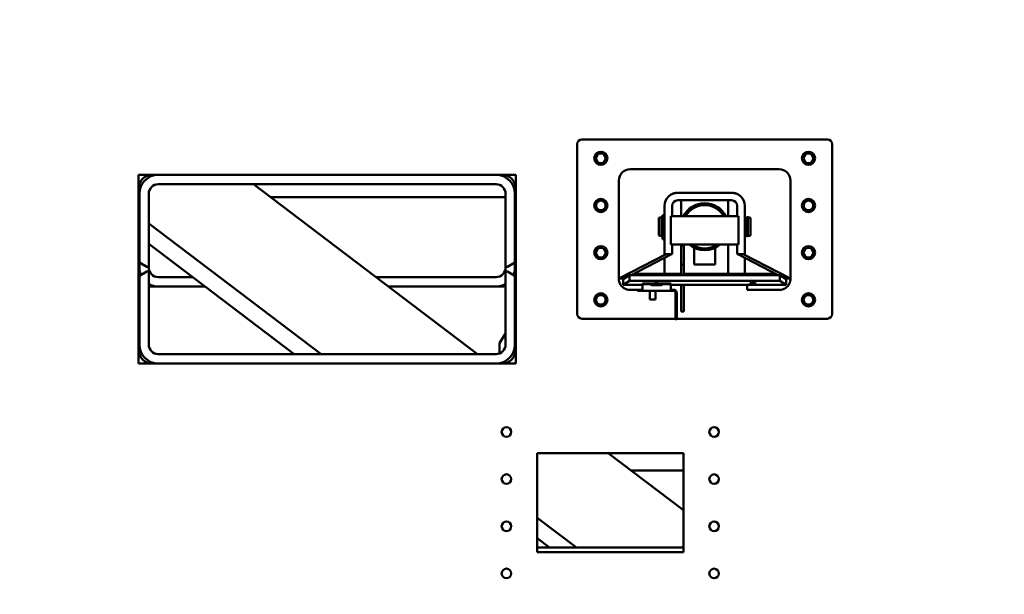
# Model space of a CAD drawing. Header units: millimetres. Extents: x -428974 to 63075, y -12164 to 49045.
# Tile 99 of 131: x 53565 to 54608, y 27605 to 28214. Entities that reach past the tile are written whole.
import ezdxf

# ---------------------------------------------------------------- set-up
doc = ezdxf.new("R2010")
doc.units = ezdxf.units.MM
doc.header["$LTSCALE"] = 75
doc.layers.add('Dimension (ISO)', color=7, linetype='Continuous', lineweight=25)
doc.layers.add('Visible (ISO)', color=7, linetype='Continuous', lineweight=50)
doc.styles.add('Note Text (ISO)', font='tahoma.ttf')
doc.dimstyles.new('Default (ISO)', dxfattribs={"dimscale": 75, "dimtxt": 2, "dimasz": 2.5, "dimexe": 3.175, "dimexo": 0, "dimgap": 0.762, "dimtad": 1, "dimrnd": 1e-08, "dimtxsty": 'Note Text (ISO)', "dimcen": 0.09, "dimdle": 10, "dimclrd": 256, "dimclre": 256, "dimclrt": 256, "dimazin": 2, "dimtfac": 1, "dimtmove": 0, "dimatfit": 3, "dimfxl": 1, "dimtolj": 1, "dimtzin": 0, "dimlwd": -1, "dimlwe": -1, "dimarcsym": 0})

# ---------------------------------------------------------------- blocks, each defined once
blk = doc.blocks.new('*D12')
at = {"layer": 'Defpoints', "color": 0, "transparency": 16777216}
for p in [(50635.6, 28337), (56595.3, 25742.6)]:
    blk.add_point(p, dxfattribs=at)
at = {"layer": 'Dimension (ISO)', "transparency": 16777216}
for p, q in [((50635.6, 28337), (46875.2, 29974)), ((56423.4, 25817.4), (50807.5, 28262.2))]:
    blk.add_line(p, q, dxfattribs=at)
for points in [[(50820, 28290.8), (50795, 28233.5), (50635.6, 28337)], [(56435.9, 25846.1), (56411, 25788.8), (56595.3, 25742.6)]]:
    blk.add_solid(points, dxfattribs=at)
at = {"layer": 'Dimension (ISO)', "transparency": 16777216, "insert": (47131.5, 30419.6), "char_height": 150, "attachment_point": 1, "rotation": 336.4753, "style": 'Note Text (ISO)'}
blk.add_mtext('\\A1;\\fTahoma|b0|i0;\\H149.0446;∅6500\\P\\fTahoma|b0|i0;\\H149.0446;Up to Ø7000mm tower section', dxfattribs=at)

msp = doc.modelspace()

# ---------------------------------------------------------------- linework, layer by layer
at = {"layer": 'Visible (ISO)'}
for p, q in [((54420.4548, 28087.18), (54160.4548, 28087.18)), ((54155.4548, 28082.18), (54155.4548, 27902.18)), ((54425.4548, 27902.18), (54425.4548, 28082.18)), ((54211.4546, 28055.6612), (54369.4551, 28055.6612)), ((54211.4548, 28055.68), (54369.4548, 28055.68)), ((53690.4548, 28049.68), (54090.4548, 28049.68)), ((53690.4548, 27849.68), (53690.4548, 28049.68)), ((54090.4548, 28049.68), (54090.4548, 27849.68)), ((53711.4548, 28039.68), (54069.4548, 28039.68)), ((54049.7587, 27859.68), (53812.2734, 28039.68)), ((54199.4548, 27939.68), (54199.4548, 28043.68)), ((54199.529, 27939.68), (54199.529, 28043.7358)), ((54381.3807, 28043.7358), (54381.3807, 27939.68)), ((54381.4548, 28043.68), (54381.4548, 27939.68)), ((53691.4548, 27956.7988), (53691.4548, 28029.68)), ((53701.4548, 27952.18), (53701.4548, 28029.68)), ((54079.4548, 28025.8781), (53830.4831, 28025.8781)), ((54079.4548, 28029.68), (54079.4548, 27952.18)), ((54089.4548, 28029.68), (54089.4548, 27956.7988)), ((54090.4548, 28025.8781), (54089.4548, 28025.8781)), ((54261.9548, 28030.68), (54318.9548, 28030.68)), ((54247.9548, 27975.68), (54247.9548, 28016.68)), ((54255.9548, 28005.68), (54255.9548, 28016.68)), ((54261.9548, 28022.68), (54318.9548, 28022.68)), ((54265.4548, 28005.68), (54265.4548, 28022.68)), ((54315.4548, 28005.68), (54315.4548, 28022.68)), ((54324.9548, 28016.68), (54324.9548, 28005.68)), ((54332.9548, 28016.68), (54332.9548, 27975.68)), ((53691.4548, 28005.7753), (53690.4548, 28006.5333)), ((54241.9548, 28003.93), (54244.5673, 28004.63)), ((54241.9548, 27985.43), (54241.9548, 28003.93)), ((54244.5673, 27984.73), (54244.5673, 28004.63)), ((54244.5673, 28004.63), (54245.6548, 28004.63)), ((54245.6548, 27984.73), (54245.6548, 28004.63)), ((54245.6548, 28004.18), (54245.7548, 28004.18)), ((54245.7548, 27984.9016), (54245.7548, 28006.83)), ((54245.7548, 28006.83), (54246.9548, 28006.83)), ((54245.7549, 27984.9016), (54245.7549, 28006.83)), ((54245.7549, 28006.83), (54246.9549, 28006.83)), ((54245.755, 27984.9016), (54245.755, 28006.83)), ((54245.755, 28006.83), (54246.955, 28006.83)), ((54245.7551, 27984.9016), (54245.7551, 28006.83)), ((54245.7551, 28006.83), (54246.9551, 28006.83)), ((54245.7552, 27984.9016), (54245.7552, 28006.83)), ((54245.7552, 28006.83), (54246.9552, 28006.83)), ((54245.7553, 27984.9016), (54245.7553, 28006.83)), ((54245.7553, 28006.83), (54246.9553, 28006.83)), ((54245.7554, 27984.9016), (54245.7554, 28006.83)), ((54245.7554, 28006.83), (54246.9554, 28006.83)), ((54245.7555, 27984.9016), (54245.7555, 28006.83)), ((54245.7555, 28006.83), (54246.9555, 28006.83)), ((54245.7556, 27984.9016), (54245.7556, 28006.83)), ((54245.7556, 28006.83), (54246.9556, 28006.83)), ((54245.7557, 27984.9016), (54245.7557, 28006.83)), ((54245.7557, 28006.83), (54246.9557, 28006.83)), ((54245.7558, 27984.9016), (54245.7558, 28006.83)), ((54245.7558, 28006.83), (54246.9558, 28006.83)), ((54245.7559, 27984.9016), (54245.7559, 28006.83)), ((54245.7559, 28006.83), (54246.9559, 28006.83)), ((54245.756, 27984.9016), (54245.756, 28006.83)), ((54245.756, 28006.83), (54246.956, 28006.83)), ((54245.7561, 27984.9016), (54245.7561, 28006.83)), ((54245.7561, 28006.83), (54246.9561, 28006.83)), ((54245.7562, 27984.9016), (54245.7562, 28006.83)), ((54245.7562, 28006.83), (54246.9562, 28006.83)), ((54245.7563, 27984.9016), (54245.7563, 28006.83)), ((54245.7563, 28006.83), (54246.9563, 28006.83)), ((54246.9548, 27984.9016), (54246.9548, 28006.83)), ((54246.9549, 27984.9016), (54246.9549, 28006.83)), ((54246.955, 27984.9016), (54246.955, 28006.83)), ((54246.9551, 27984.9016), (54246.9551, 28006.83)), ((54246.9552, 27984.9016), (54246.9552, 28006.83)), ((54246.9553, 27984.9016), (54246.9553, 28006.83)), ((54246.9554, 27984.9016), (54246.9554, 28006.83)), ((54246.9555, 27984.9016), (54246.9555, 28006.83)), ((54246.9556, 27984.9016), (54246.9556, 28006.83)), ((54246.9557, 27984.9016), (54246.9557, 28006.83)), ((54246.9558, 27984.9016), (54246.9558, 28006.83)), ((54246.9559, 27984.9016), (54246.9559, 28006.83)), ((54246.956, 27984.9016), (54246.956, 28006.83)), ((54246.9561, 27984.9016), (54246.9561, 28006.83)), ((54246.9562, 27984.9016), (54246.9562, 28006.83)), ((54246.9563, 27984.9016), (54246.9563, 28006.83)), ((54246.9563, 28004.63), (54247.9548, 28004.63)), ((54254.4548, 28005.68), (54254.4548, 27975.68)), ((54326.4548, 28005.68), (54254.4548, 28005.68)), ((54326.4548, 27975.68), (54326.4548, 28005.68)), ((54332.9548, 28004.63), (54333.9548, 28004.63)), ((54333.9548, 27984.73), (54333.9548, 28004.63)), ((54333.9548, 28004.18), (54335.2548, 28004.18)), ((54335.2548, 27984.73), (54335.2548, 28004.63)), ((54335.2548, 28004.63), (54336.3424, 28004.63)), ((54336.3424, 27984.73), (54336.3424, 28004.63)), ((54338.9548, 28003.93), (54336.3424, 28004.63)), ((54338.9548, 27985.43), (54338.9548, 28003.93)), ((53884.2076, 27859.68), (53701.4548, 27998.1959)), ((53691.4548, 27984.0494), (53690.4548, 27984.8074)), ((54241.9548, 27985.43), (54244.5673, 27984.73)), ((54244.5673, 27984.73), (54245.6548, 27984.73)), ((54245.6548, 27985.18), (54245.7548, 27985.18)), ((54245.7548, 27984.9016), (54245.7548, 27984.0063)), ((54245.7548, 27984.0063), (54245.7548, 27982.9521)), ((54245.7548, 27981.9924), (54245.7548, 27982.9521)), ((54245.7548, 27981.4495), (54245.7548, 27981.9924)), ((54246.9548, 27981.4495), (54245.7548, 27981.4495)), ((54245.7549, 27984.9016), (54245.7549, 27984.0063)), ((54245.7549, 27984.0063), (54245.7549, 27982.9521)), ((54245.7549, 27981.9924), (54245.7549, 27982.9521)), ((54245.7549, 27981.4495), (54245.7549, 27981.9924)), ((54246.9549, 27981.4495), (54245.7549, 27981.4495)), ((54245.755, 27984.9016), (54245.755, 27984.0063)), ((54245.755, 27984.0063), (54245.755, 27982.9521)), ((54245.755, 27981.9924), (54245.755, 27982.9521)), ((54245.755, 27981.4495), (54245.755, 27981.9924)), ((54246.955, 27981.4495), (54245.755, 27981.4495)), ((54245.7551, 27984.9016), (54245.7551, 27984.0063)), ((54245.7551, 27984.0063), (54245.7551, 27982.9521)), ((54245.7551, 27981.9924), (54245.7551, 27982.9521)), ((54245.7551, 27981.4495), (54245.7551, 27981.9924)), ((54246.9551, 27981.4495), (54245.7551, 27981.4495)), ((54245.7552, 27984.9016), (54245.7552, 27984.0063)), ((54245.7552, 27984.0063), (54245.7552, 27982.9521)), ((54245.7552, 27981.9924), (54245.7552, 27982.9521)), ((54245.7552, 27981.4495), (54245.7552, 27981.9924)), ((54246.9552, 27981.4495), (54245.7552, 27981.4495)), ((54245.7553, 27984.9016), (54245.7553, 27984.0063)), ((54245.7553, 27984.0063), (54245.7553, 27982.9521)), ((54245.7553, 27981.9924), (54245.7553, 27982.9521)), ((54245.7553, 27981.4495), (54245.7553, 27981.9924)), ((54246.9553, 27981.4495), (54245.7553, 27981.4495)), ((54245.7554, 27984.9016), (54245.7554, 27984.0063)), ((54245.7554, 27984.0063), (54245.7554, 27982.9521)), ((54245.7554, 27981.9924), (54245.7554, 27982.9521)), ((54245.7554, 27981.4495), (54245.7554, 27981.9924)), ((54246.9554, 27981.4495), (54245.7554, 27981.4495)), ((54245.7555, 27984.9016), (54245.7555, 27984.0063)), ((54245.7555, 27984.0063), (54245.7555, 27982.9521)), ((54245.7555, 27981.9924), (54245.7555, 27982.9521)), ((54245.7555, 27981.4495), (54245.7555, 27981.9924)), ((54246.9555, 27981.4495), (54245.7555, 27981.4495)), ((54245.7556, 27984.9016), (54245.7556, 27984.0063)), ((54245.7556, 27984.0063), (54245.7556, 27982.9521)), ((54245.7556, 27981.9924), (54245.7556, 27982.9521)), ((54245.7556, 27981.4495), (54245.7556, 27981.9924)), ((54246.9556, 27981.4495), (54245.7556, 27981.4495)), ((54245.7557, 27984.9016), (54245.7557, 27984.0063)), ((54245.7557, 27984.0063), (54245.7557, 27982.9521)), ((54245.7557, 27981.9924), (54245.7557, 27982.9521)), ((54245.7557, 27981.4495), (54245.7557, 27981.9924)), ((54246.9557, 27981.4495), (54245.7557, 27981.4495)), ((54245.7558, 27984.9016), (54245.7558, 27984.0063)), ((54245.7558, 27984.0063), (54245.7558, 27982.9521)), ((54245.7558, 27981.9924), (54245.7558, 27982.9521)), ((54245.7558, 27981.4495), (54245.7558, 27981.9924)), ((54246.9558, 27981.4495), (54245.7558, 27981.4495)), ((54245.7559, 27984.9016), (54245.7559, 27984.0063)), ((54245.7559, 27984.0063), (54245.7559, 27982.9521)), ((54245.7559, 27981.9924), (54245.7559, 27982.9521)), ((54245.7559, 27981.4495), (54245.7559, 27981.9924)), ((54246.9559, 27981.4495), (54245.7559, 27981.4495)), ((54245.756, 27984.9016), (54245.756, 27984.0063)), ((54245.756, 27984.0063), (54245.756, 27982.9521)), ((54245.756, 27981.9924), (54245.756, 27982.9521)), ((54245.756, 27981.4495), (54245.756, 27981.9924)), ((54246.956, 27981.4495), (54245.756, 27981.4495)), ((54245.7561, 27984.9016), (54245.7561, 27984.0063)), ((54245.7561, 27984.0063), (54245.7561, 27982.9521)), ((54245.7561, 27981.9924), (54245.7561, 27982.9521)), ((54245.7561, 27981.4495), (54245.7561, 27981.9924)), ((54246.9561, 27981.4495), (54245.7561, 27981.4495)), ((54245.7562, 27984.9016), (54245.7562, 27984.0063)), ((54245.7562, 27984.0063), (54245.7562, 27982.9521)), ((54245.7562, 27981.9924), (54245.7562, 27982.9521)), ((54245.7562, 27981.4495), (54245.7562, 27981.9924)), ((54246.9562, 27981.4495), (54245.7562, 27981.4495)), ((54245.7563, 27984.9016), (54245.7563, 27984.0063)), ((54245.7563, 27984.0063), (54245.7563, 27982.9521)), ((54245.7563, 27981.9924), (54245.7563, 27982.9521)), ((54245.7563, 27981.4495), (54245.7563, 27981.9924)), ((54246.9563, 27981.4495), (54245.7563, 27981.4495)), ((54246.9548, 27984.9016), (54246.9548, 27984.0063)), ((54246.9548, 27984.0063), (54246.9548, 27982.9521)), ((54246.9548, 27981.9924), (54246.9548, 27982.9521)), ((54246.9548, 27981.4495), (54246.9548, 27981.9924)), ((54246.9549, 27984.9016), (54246.9549, 27984.0063)), ((54246.9549, 27984.0063), (54246.9549, 27982.9521)), ((54246.9549, 27981.9924), (54246.9549, 27982.9521)), ((54246.9549, 27981.4495), (54246.9549, 27981.9924)), ((54246.955, 27984.9016), (54246.955, 27984.0063)), ((54246.955, 27984.0063), (54246.955, 27982.9521)), ((54246.955, 27981.9924), (54246.955, 27982.9521)), ((54246.955, 27981.4495), (54246.955, 27981.9924)), ((54246.9551, 27984.9016), (54246.9551, 27984.0063)), ((54246.9551, 27984.0063), (54246.9551, 27982.9521)), ((54246.9551, 27981.9924), (54246.9551, 27982.9521)), ((54246.9551, 27981.4495), (54246.9551, 27981.9924)), ((54246.9552, 27984.9016), (54246.9552, 27984.0063)), ((54246.9552, 27984.0063), (54246.9552, 27982.9521)), ((54246.9552, 27981.9924), (54246.9552, 27982.9521)), ((54246.9552, 27981.4495), (54246.9552, 27981.9924)), ((54246.9553, 27984.9016), (54246.9553, 27984.0063)), ((54246.9553, 27984.0063), (54246.9553, 27982.9521)), ((54246.9553, 27981.9924), (54246.9553, 27982.9521)), ((54246.9553, 27981.4495), (54246.9553, 27981.9924)), ((54246.9554, 27984.9016), (54246.9554, 27984.0063)), ((54246.9554, 27984.0063), (54246.9554, 27982.9521)), ((54246.9554, 27981.9924), (54246.9554, 27982.9521)), ((54246.9554, 27981.4495), (54246.9554, 27981.9924)), ((54246.9555, 27984.9016), (54246.9555, 27984.0063)), ((54246.9555, 27984.0063), (54246.9555, 27982.9521)), ((54246.9555, 27981.9924), (54246.9555, 27982.9521)), ((54246.9555, 27981.4495), (54246.9555, 27981.9924)), ((54246.9556, 27984.9016), (54246.9556, 27984.0063)), ((54246.9556, 27984.0063), (54246.9556, 27982.9521)), ((54246.9556, 27981.9924), (54246.9556, 27982.9521)), ((54246.9556, 27981.4495), (54246.9556, 27981.9924)), ((54246.9557, 27984.9016), (54246.9557, 27984.0063)), ((54246.9557, 27984.0063), (54246.9557, 27982.9521)), ((54246.9557, 27981.9924), (54246.9557, 27982.9521)), ((54246.9557, 27981.4495), (54246.9557, 27981.9924)), ((54246.9558, 27984.9016), (54246.9558, 27984.0063)), ((54246.9558, 27984.0063), (54246.9558, 27982.9521)), ((54246.9558, 27981.9924), (54246.9558, 27982.9521)), ((54246.9558, 27981.4495), (54246.9558, 27981.9924)), ((54246.9559, 27984.9016), (54246.9559, 27984.0063)), ((54246.9559, 27984.0063), (54246.9559, 27982.9521)), ((54246.9559, 27981.9924), (54246.9559, 27982.9521)), ((54246.9559, 27981.4495), (54246.9559, 27981.9924)), ((54246.956, 27984.9016), (54246.956, 27984.0063)), ((54246.956, 27984.0063), (54246.956, 27982.9521)), ((54246.956, 27981.9924), (54246.956, 27982.9521)), ((54246.956, 27981.4495), (54246.956, 27981.9924)), ((54246.9561, 27984.9016), (54246.9561, 27984.0063)), ((54246.9561, 27984.0063), (54246.9561, 27982.9521)), ((54246.9561, 27981.9924), (54246.9561, 27982.9521)), ((54246.9561, 27981.4495), (54246.9561, 27981.9924)), ((54246.9562, 27984.9016), (54246.9562, 27984.0063)), ((54246.9562, 27984.0063), (54246.9562, 27982.9521)), ((54246.9562, 27981.9924), (54246.9562, 27982.9521)), ((54246.9562, 27981.4495), (54246.9562, 27981.9924)), ((54246.9563, 27984.9016), (54246.9563, 27984.0063)), ((54246.9563, 27984.73), (54247.9548, 27984.73)), ((54246.9563, 27984.0063), (54246.9563, 27982.9521)), ((54246.9563, 27981.9924), (54246.9563, 27982.9521)), ((54246.9563, 27981.4495), (54246.9563, 27981.9924)), ((54332.9548, 27984.73), (54333.9548, 27984.73)), ((54333.9548, 27985.18), (54335.2548, 27985.18)), ((54335.2548, 27984.73), (54336.3424, 27984.73)), ((54338.9548, 27985.43), (54336.3424, 27984.73)), ((53855.5433, 27859.68), (53701.4548, 27976.47)), ((54247.9548, 27975.68), (54247.9548, 27965.68)), ((54254.4548, 27975.68), (54326.4548, 27975.68)), ((54255.9548, 27965.68), (54255.9548, 27975.68)), ((54265.4548, 27964.68), (54265.4548, 27975.68)), ((54265.4548, 27974.68), (54268.4548, 27974.68)), ((54268.4548, 27974.68), (54268.4548, 27971.68)), ((54268.4548, 27957.68), (54268.4548, 27971.68)), ((54279.4548, 27954.68), (54279.4548, 27972.2301)), ((54301.4548, 27954.68), (54301.4548, 27972.2301)), ((54315.4548, 27964.68), (54315.4548, 27975.68)), ((54324.9548, 27975.68), (54324.9548, 27965.68)), ((54332.9548, 27965.68), (54332.9548, 27975.68)), ((54249.529, 27965.68), (54199.529, 27939.68)), ((54255.4548, 27965.68), (54212.4252, 27943.3046)), ((54255.9548, 27965.68), (54247.9548, 27965.68)), ((54247.9548, 27961.78), (54247.9548, 27944.68)), ((54265.4548, 27945.6012), (54265.4548, 27964.68)), ((54315.4548, 27964.68), (54315.4548, 27944.68)), ((54332.9548, 27965.68), (54324.9548, 27965.68)), ((54368.4845, 27943.3046), (54325.4548, 27965.68)), ((54381.3807, 27939.68), (54331.3807, 27965.68)), ((54332.9548, 27944.68), (54332.9548, 27961.78)), ((53691.4548, 27956.7988), (53699.4548, 27952.18)), ((53691.4548, 27951.2946), (53691.4548, 27956.7988)), ((53699.4548, 27952.18), (53701.4548, 27952.18)), ((53701.4548, 27951.2946), (53701.4548, 27952.18)), ((54079.4548, 27952.18), (54081.4548, 27952.18)), ((54079.4548, 27952.18), (54079.4548, 27951.2946)), ((54081.4548, 27952.18), (54089.4548, 27956.7988)), ((54089.4548, 27956.7988), (54089.4548, 27951.2946)), ((54265.4548, 27954.68), (54268.4548, 27954.68)), ((54268.4548, 27957.68), (54268.4548, 27954.68)), ((54268.4548, 27951.68), (54268.4548, 27954.68)), ((54268.4548, 27943.3046), (54268.4548, 27951.68)), ((54279.4548, 27954.68), (54301.4548, 27954.68)), ((53699.4548, 27947.18), (53691.4548, 27942.5612)), ((53691.4548, 27869.68), (53691.4548, 27942.5612)), ((53701.4548, 27947.18), (53699.4548, 27947.18)), ((53701.4548, 27869.68), (53701.4548, 27947.18)), ((53747.864, 27941.2946), (53711.4548, 27941.2946)), ((54069.4548, 27941.2946), (53942.0794, 27941.2946)), ((54079.4548, 27947.18), (54079.4548, 27869.68)), ((54081.4548, 27947.18), (54079.4548, 27947.18)), ((54089.4548, 27942.5612), (54081.4548, 27947.18)), ((54089.4548, 27942.5612), (54089.4548, 27869.68)), ((54199.529, 27939.68), (54199.4548, 27939.68)), ((54204.7893, 27939.68), (54199.529, 27939.68)), ((54203.9548, 27939.1916), (54210.9819, 27943.3046)), ((54210.9819, 27943.3046), (54369.9278, 27943.3046)), ((54210.9819, 27943.3046), (54210.9819, 27937.3249)), ((54212.9548, 27943.3046), (54212.9548, 27943.58)), ((54215.4548, 27944.68), (54215.0702, 27944.68)), ((54215.4548, 27944.68), (54215.4548, 27944.88)), ((54246.9548, 27944.68), (54215.4548, 27944.68)), ((54247.9548, 27944.68), (54246.9548, 27944.68)), ((54265.4548, 27944.68), (54247.9548, 27944.68)), ((54265.4548, 27943.3046), (54265.4548, 27945.6012)), ((54314.4548, 27944.68), (54268.4548, 27944.68)), ((54315.4548, 27944.68), (54314.4548, 27944.68)), ((54332.9548, 27944.68), (54315.4548, 27944.68)), ((54317.9548, 27943.3046), (54317.9548, 27944.68)), ((54333.9548, 27944.68), (54332.9548, 27944.68)), ((54365.4548, 27944.68), (54333.9548, 27944.68)), ((54365.4548, 27944.68), (54365.4548, 27944.88)), ((54365.8395, 27944.68), (54365.4548, 27944.68)), ((54367.9548, 27943.58), (54367.9548, 27943.3046)), ((54369.9278, 27943.3046), (54376.9548, 27939.1916)), ((54369.9278, 27943.3046), (54369.9278, 27937.3249)), ((54376.1204, 27939.68), (54381.3807, 27939.68)), ((54381.4548, 27939.68), (54381.3807, 27939.68)), ((53761.0576, 27931.2946), (53705.4548, 27931.2946)), ((54075.4548, 27931.2946), (53955.2731, 27931.2946)), ((54203.9548, 27939.1916), (54203.9548, 27933.2119)), ((54203.9548, 27933.2119), (54210.9819, 27937.3249)), ((54224.4548, 27933.2119), (54203.9548, 27933.2119)), ((54210.9819, 27937.3249), (54369.9278, 27937.3249)), ((54224.4548, 27933.3948), (54224.4548, 27934.391)), ((54224.4548, 27933.3948), (54224.4548, 27926.7598)), ((54251.4548, 27934.6525), (54227.4548, 27934.6525)), ((54251.4548, 27933.6563), (54227.4548, 27933.6563)), ((54236.9548, 27933.2423), (54241.9548, 27933.2423)), ((54241.9548, 27932.6758), (54236.9548, 27932.6758)), ((54254.4548, 27934.391), (54254.4548, 27933.3948)), ((54254.4548, 27926.7598), (54254.4548, 27933.3948)), ((54376.9548, 27933.2119), (54254.4548, 27933.2119)), ((54265.4548, 27922.4091), (54265.4548, 27933.2119)), ((54268.4548, 27922.4091), (54268.4548, 27933.2119)), ((54335.4548, 27927.68), (54335.4548, 27933.2119)), ((54338.2048, 27934.0757), (54338.2048, 27934.487)), ((54344.7048, 27934.487), (54344.7048, 27934.0757)), ((54369.9278, 27937.3249), (54376.9548, 27933.2119)), ((54376.9548, 27939.1916), (54376.9548, 27933.2119)), ((54219.4548, 27927.68), (54211.4548, 27927.68)), ((54222.4548, 27927.68), (54219.4548, 27927.68)), ((54219.4548, 27926.68), (54219.4548, 27927.68)), ((54219.4548, 27926.68), (54222.4548, 27926.68)), ((54223.4548, 27927.68), (54222.4548, 27927.68)), ((54223.4548, 27926.68), (54222.4548, 27926.68)), ((54255.4548, 27926.68), (54223.4548, 27926.68)), ((54232.4548, 27926.68), (54232.4548, 27917.3815)), ((54238.4548, 27926.68), (54238.4548, 27917.3815)), ((54258.4548, 27927.68), (54255.4548, 27927.68)), ((54258.4548, 27926.68), (54255.4548, 27926.68)), ((54259.4548, 27924.68), (54259.4548, 27925.68)), ((54259.4548, 27924.68), (54259.4548, 27921.68)), ((54259.4548, 27924.68), (54260.4548, 27924.68)), ((54259.4548, 27921.68), (54259.4548, 27899.68)), ((54260.4548, 27925.68), (54260.4548, 27924.68)), ((54260.4548, 27921.68), (54260.4548, 27924.68)), ((54260.9548, 27924.68), (54260.4548, 27924.68)), ((54260.4548, 27921.68), (54260.4548, 27924.68)), ((54260.4548, 27921.68), (54260.4548, 27899.68)), ((54260.4548, 27921.68), (54260.4548, 27899.68)), ((54260.9548, 27921.68), (54260.9548, 27924.68)), ((54260.9548, 27921.68), (54260.9548, 27899.68)), ((54265.4548, 27922.4091), (54265.4548, 27921.0322)), ((54265.4548, 27905.7621), (54265.4548, 27921.0322)), ((54268.4548, 27922.4091), (54268.4548, 27921.0322)), ((54268.4548, 27905.7621), (54268.4548, 27921.0322)), ((54335.4548, 27927.68), (54345.4548, 27927.68)), ((54369.4548, 27927.68), (54345.4548, 27927.68)), ((54232.4548, 27917.3815), (54238.4548, 27917.3815)), ((54089.4548, 27896.8696), (54090.4548, 27898.4196)), ((54259.4548, 27899.68), (54259.4548, 27896.68)), ((54260.4548, 27896.68), (54260.4548, 27899.68)), ((54260.4548, 27896.68), (54260.4548, 27899.68)), ((54260.9548, 27896.68), (54260.9548, 27899.68)), ((54265.4548, 27905.7621), (54265.4548, 27904.68)), ((54265.4548, 27904.68), (54268.4548, 27904.68)), ((54268.4548, 27905.7621), (54268.4548, 27904.68)), ((54160.4548, 27897.18), (54259.4548, 27897.18)), ((54260.4548, 27896.68), (54259.4548, 27896.68)), ((54260.9548, 27896.68), (54260.4548, 27896.68)), ((54260.9548, 27897.18), (54420.4548, 27897.18)), ((54072.9548, 27871.2946), (54079.4548, 27881.3696)), ((54072.9548, 27860.3125), (54072.9548, 27871.2946)), ((54069.4548, 27859.68), (53711.4548, 27859.68)), ((54090.4548, 27849.68), (53690.4548, 27849.68)), ((54072.9548, 27849.68), (54072.9548, 27849.9886)), ((54112.9548, 27754.68), (54267.9548, 27754.68)), ((54112.9548, 27649.68), (54112.9548, 27754.68)), ((54267.9548, 27694.3001), (54188.2919, 27754.68)), ((54267.9548, 27754.68), (54267.9548, 27649.68)), ((54267.9548, 27736.2946), (54212.5489, 27736.2946)), ((54154.677, 27654.68), (54112.9548, 27686.303)), ((54126.0127, 27654.68), (54112.9548, 27664.5771)), ((54112.9548, 27654.68), (54267.9548, 27654.68)), ((54267.9548, 27649.68), (54112.9548, 27649.68))]:
    msp.add_line(p, q, dxfattribs=at)
for centre, radius in [((54180.4548, 28067.18), 7), ((54180.4548, 28067.18), 5.1), ((54400.4548, 28067.18), 7), ((54400.4548, 28067.18), 5.1), ((54180.4548, 28017.18), 7), ((54400.4548, 28017.18), 7), ((54180.4548, 28017.18), 5.1), ((54400.4548, 28017.18), 5.1), ((54180.4548, 27967.18), 7), ((54180.4548, 27967.18), 5.1), ((54400.4548, 27967.18), 7), ((54400.4548, 27967.18), 5.1), ((54180.4548, 27917.18), 7), ((54180.4548, 27917.18), 5.1), ((54400.4548, 27917.18), 7), ((54400.4548, 27917.18), 5.1), ((54080.4548, 27777.18), 5.1), ((54300.4548, 27777.18), 5.1), ((54080.4548, 27727.18), 5.1), ((54300.4548, 27727.18), 5.1), ((54080.4548, 27677.18), 5.1), ((54300.4548, 27677.18), 5.1), ((54080.4548, 27627.18), 5.1), ((54300.4548, 27627.18), 5.1)]:
    msp.add_circle(centre, radius, dxfattribs=at)
for centre, radius, start, end in [((54160.4548, 28082.18), 5, 90, 180), ((54420.4548, 28082.18), 5, 0, 90), ((54211.4548, 28043.68), 12, 90, 180), ((54369.4548, 28043.68), 12, 0, 90), ((53705.4548, 28034.68), 15, 90, 180), ((53711.4548, 28029.68), 20, 90, 180), ((54069.4548, 28029.68), 20, 0, 90), ((54075.4548, 28034.68), 15, 0, 90), ((53711.4548, 28029.68), 10, 90, 180), ((54069.4548, 28029.68), 10, 0, 90), ((54261.9548, 28016.68), 14, 90, 180), ((54318.9548, 28016.68), 14, 0, 90), ((54261.9548, 28016.68), 6, 90, 180), ((54290.4548, 27994.68), 25, 26.1038811, 153.8961189), ((54290.4548, 27994.68), 23, 28.5718781, 151.4281219), ((54318.9548, 28016.68), 6, 0, 90), ((54290.4548, 27994.68), 25, 229.4641979, 310.5358021), ((54290.4548, 27994.68), 23, 235.6988472, 304.3011528), ((53711.4548, 27951.2946), 20, 180, 203.0021496), ((53711.4548, 27951.2946), 10, 180, 270), ((54069.4548, 27951.2946), 10, 270, 0), ((54069.4548, 27951.2946), 20, 336.9978504, 0), ((53705.4548, 27946.2946), 15, 180, 201.0394698), ((54075.4548, 27946.2946), 15, 338.9605302, 0), ((53711.4548, 27951.2946), 20, 240, 270), ((53705.4548, 27946.2946), 15, 254.53399, 270), ((54069.4548, 27951.2946), 20, 270, 300), ((54075.4548, 27946.2946), 15, 270, 285.46601), ((54211.4548, 27939.68), 12, 204.6243184, 270), ((54369.4548, 27939.68), 12, 270, 335.3756816), ((54258.4548, 27925.68), 2, 0, 90), ((54258.4548, 27925.68), 1, 0, 90), ((54160.4548, 27902.18), 5, 180, 270), ((54420.4548, 27902.18), 5, 270, 0), ((53711.4548, 27869.68), 20, 180, 270), ((53711.4548, 27869.68), 10, 180, 270), ((54069.4548, 27869.68), 20, 270, 0), ((54069.4548, 27869.68), 10, 270, 0), ((53705.4548, 27864.68), 15, 180, 270), ((54075.4548, 27864.68), 15, 270, 0)]:
    msp.add_arc(centre, radius, start, end, dxfattribs=at)
for centre, major_axis, ratio, start_param, end_param in [((54211.53, 28043.6611), (10.7344, -5.3672), 0.999879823, 2.040674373, 3.599067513), ((54369.3797, 28043.6611), (10.7344, 5.3672), 0.999879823, 5.825710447, 7.384103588), ((54261.53, 28018.6611), (10.7344, -5.3672), 0.999879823, 2.070617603, 2.422285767), ((54319.3797, 28018.6611), (10.7344, 5.3672), 0.999879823, 0.719306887, 1.070975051), ((54227.4548, 27934.391), (-3, 0), 0.087155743, 4.71238898, 6.283185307), ((54227.4548, 27933.3948), (-3, 0), 0.087155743, 4.71238898, 6.283185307), ((54236.9548, 27932.959), (-3.25, 0), 0.087155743, 4.71238898, 7.853981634), ((54239.4548, 27934.487), (3.25, 0), 0.082259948, 0.667568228, 2.474024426), ((54241.9548, 27932.959), (3.25, 0), 0.087155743, 4.71238898, 7.853981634), ((54251.4548, 27934.391), (3, 0), 0.087155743, 0, 1.570796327), ((54251.4548, 27933.3948), (3, 0), 0.087155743, 0, 1.570796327), ((54341.4548, 27934.487), (-3.25, 0), 0.082259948, 3.141592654, 6.283185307), ((54341.4548, 27934.0757), (3.25, 0), 0.082259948, 3.141592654, 6.283185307), ((54223.4548, 27927.7637), (-1, 0), 0.087488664, 1.991395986, 3.141592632), ((54223.4548, 27926.7598), (-1, 0), 0.087488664, 2.170171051, 3.141592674), ((54255.4548, 27927.7637), (-1, 0), 0.087488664, 0, 1.150196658), ((54255.4548, 27926.7598), (-1, 0), 0.087488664, 0, 0.971421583)]:
    msp.add_ellipse(centre, major_axis=major_axis, ratio=ratio, start_param=start_param, end_param=end_param, dxfattribs=at)
for points, knots in [([(54200.5461, 27934.68), (54200.2741, 27935.2736), (54200.0368, 27935.9326), (54199.7018, 27937.1742), (54199.6011, 27937.7556), (54199.4901, 27938.6583), (54199.469, 27939.0434), (54199.4528, 27939.5542), (54199.4548, 27939.68), (54199.4548, 27939.68)], [0.8734420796, 0.8734420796, 0.8734420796, 0.8734420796, 1.0693243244, 1.0693243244, 1.2652065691, 1.2652065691, 1.4537708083, 1.4537708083, 1.6423350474, 1.6423350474, 1.6423350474, 1.6423350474]), ([(54381.4548, 27939.68), (54381.4548, 27939.68), (54381.4555, 27939.6112), (54381.4504, 27939.3217), (54381.4436, 27939.1011), (54381.4078, 27938.5873), (54381.3759, 27938.252), (54381.259, 27937.4863), (54381.1724, 27937.0562), (54380.952, 27936.2145), (54380.7994, 27935.7351), (54380.5338, 27935.0648), (54380.4504, 27934.8703), (54380.3635, 27934.68)], [0, 0, 0, 0, 0.1392495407, 0.1392495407, 0.2784990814, 0.2784990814, 0.4179454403, 0.4179454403, 0.5573917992, 0.5573917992, 0.7002958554, 0.7002958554, 0.7590540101, 0.7590540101, 0.7590540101, 0.7590540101]), ([(54224.019, 27926.6876), (54223.9626, 27926.6843), (54223.9018, 27926.6825), (54223.7147, 27926.6795), (54223.5806, 27926.68), (54223.4548, 27926.68)], [-0.43636398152, -0.43636398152, -0.43636398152, -0.43636398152, -0.41682480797, -0.41682480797, -0.37909221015, -0.37909221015, -0.37909221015, -0.37909221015]), ([(54255.4548, 27926.68), (54255.3291, 27926.68), (54255.1949, 27926.6795), (54255.0079, 27926.6825), (54254.947, 27926.6843), (54254.8907, 27926.6876)], [-0.37909221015, -0.37909221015, -0.37909221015, -0.37909221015, -0.34135961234, -0.34135961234, -0.32182043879, -0.32182043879, -0.32182043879, -0.32182043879])]:
    msp.add_open_spline(points, degree=3, knots=knots, dxfattribs=at)
for points in [[(54223.4548, 27927.68), (54223.5913, 27927.68), (54223.7338, 27927.6785), (54223.8631, 27927.6838)], [(54255.0465, 27927.6838), (54255.1759, 27927.6785), (54255.3184, 27927.68), (54255.4548, 27927.68)]]:
    msp.add_open_spline(points, degree=3, dxfattribs=at)

# ---------------------------------------------------------------- dimensions: what is measured, and where the dimension line sits
at = {"layer": 'Dimension (ISO)'}
dim = msp.add_diameter_dim_2p(p1=(56595.3401, 25742.5876), p2=(50635.5696, 28337.0307), text='\\fTahoma|b0|i0;\\H149.0446;<>\\P\\fTahoma|b0|i0;\\H149.0446;Up to Ø7000mm tower section', dimstyle='Default (ISO)', override={"dimgap": 0.762, "dimdec": 2, "dimlfac": 1, "dimtol": 0, "dimlim": 0, "dimtp": 0, "dimtm": 0, "dimtdec": 2, "dimatfit": 2, "dimtvp": -0.25}, dxfattribs=at)
dim.commit()
dim.dimension.update_dxf_attribs({"geometry": '*D12', "text_midpoint": (48185.3954, 29403.6552), "dimtype": 163})

doc.saveas('drawing.dxf')
